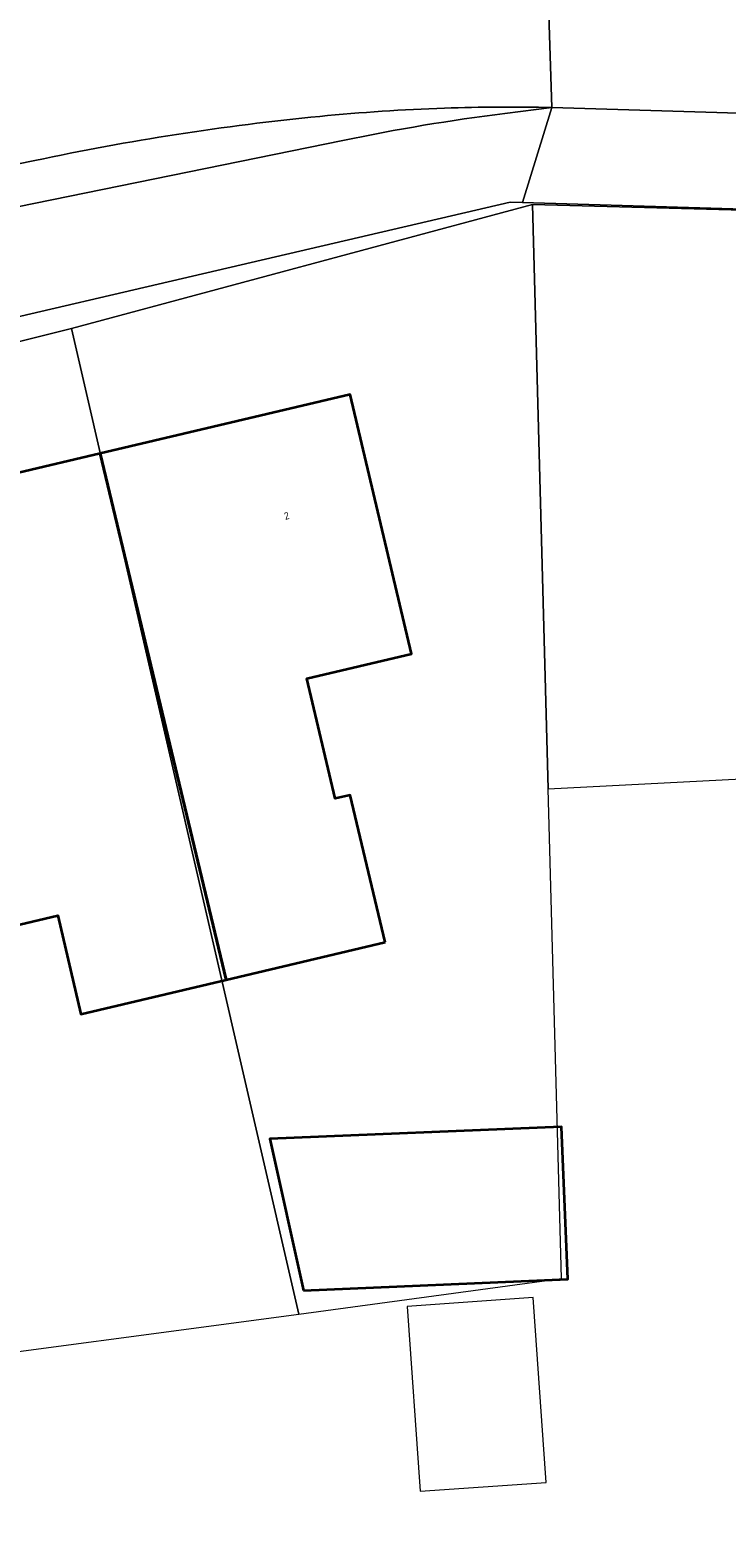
# Model space of a CAD drawing. Header units: metres. Extents: x 237319 to 238937, y 510065 to 511489.
# Tile 152 of 176: x 238507 to 238524, y 510700 to 510736. Entities that reach past the tile are written whole.
import ezdxf
from ezdxf.enums import TextEntityAlignment as Align

# ---------------------------------------------------------------- set-up
doc = ezdxf.new("R2010")
doc.units = ezdxf.units.M
for name, color, linetype, lineweight in [('B-WE-FV-GELEIDING_WILDRASTER-G', 252, 'Continuous', 18), ('B-WE-KG-GRENS_PERCEEL-GV', 252, 'Continuous', 18), ('B-WE-OG-BEBOUWING-G', 252, 'Continuous', 35), ('B-WE-OG-BEBOUWING-GV', 252, 'Continuous', 35), ('B-WE-OG-BEBOUWING-T18', 252, 'Continuous', 18), ('B-WE-OG-BEBOUWING_SCHUUR-GV', 252, 'Continuous', 18), ('B-WE-OG-TERREIN_ERF-GV', 252, 'Continuous', 18), ('B-WE-VH-GESLOTENVERHARDING_ASFALT-GV', 252, 'Continuous', 18), ('B-WE-VH-OPENVERHARDING-GV', 252, 'Continuous', 18)]:
    doc.layers.add(name, color=color, linetype=linetype, lineweight=lineweight)
doc.styles.add('NLCS-ISO-M100-T18', font='NLCS-ISO.ttf', dxfattribs={"height": 0.18})

# ---------------------------------------------------------------- blocks, each defined once
blk = doc.blocks.new('brk-2025')
at = {"layer": 'B-WE-KG-GRENS_PERCEEL-GV', "flags": 128}
blk.add_lwpolyline([(238551.754, 510680.542), (238540.33, 510680.33), (238540.365, 510679.59), (238520.925, 510679.088), (238520.871, 510680.719), (238507.934, 510679.698), (238494.975, 510678.14), (238485.581, 510676.742), (238465.222, 510673.117), (238457.143, 510714.762), (238486.273, 510722.996), (238498.28, 510726.371), (238499.794, 510726.797), (238508.017, 510728.856), (238519.336, 510731.907), (238537.939, 510731.408), (238538.027, 510729.538), (238549.344, 510730.102)], dxfattribs=at)
for points in [[(238508.017, 510728.856), (238513.598, 510704.661), (238520.042, 510705.536), (238519.721, 510717.562), (238519.336, 510731.907)], [(238538.027, 510729.538), (238537.939, 510731.408), (238519.336, 510731.907), (238519.721, 510717.562), (238538.542, 510718.529)], [(238499.794, 510726.797), (238503.764, 510703.356), (238513.598, 510704.661), (238508.017, 510728.856)]]:
    blk.add_lwpolyline(points, close=True, dxfattribs=at)
at = {"layer": 'B-WE-OG-BEBOUWING-G', "flags": 128}
for points in [[(238515.719, 510713.792), (238514.863, 510717.407), (238514.494, 510717.32), (238513.796, 510720.268), (238516.365, 510720.876), (238514.859, 510727.241), (238508.724, 510725.79), (238511.815, 510712.868)], [(238508.724, 510725.79), (238502.705, 510724.366), (238505.191, 510713.856), (238507.682, 510714.445), (238508.253, 510712.026), (238511.815, 510712.868)]]:
    blk.add_lwpolyline(points, close=True, dxfattribs=at)
blk = doc.blocks.new('bgt-2025')
at = {"layer": 'B-WE-OG-BEBOUWING-GV', "flags": 128}
for points in [[(238515.719, 510713.792), (238514.863, 510717.407), (238514.494, 510717.32), (238513.796, 510720.268), (238516.365, 510720.876), (238514.859, 510727.241), (238508.724, 510725.79), (238511.815, 510712.868)], [(238508.724, 510725.79), (238502.705, 510724.366), (238505.191, 510713.856), (238507.682, 510714.445), (238508.253, 510712.026), (238511.815, 510712.868)], [(238513.715, 510705.243), (238520.199, 510705.52), (238520.043, 510709.261), (238512.889, 510708.963)]]:
    blk.add_lwpolyline(points, close=True, dxfattribs=at)
at = {"layer": 'B-WE-OG-BEBOUWING_SCHUUR-GV', "flags": 128}
blk.add_lwpolyline([(238519.354, 510705.07), (238516.262, 510704.853), (238516.581, 510700.314), (238519.673, 510700.531)], close=True, dxfattribs=at)
at = {"layer": 'B-WE-OG-TERREIN_ERF-GV', "flags": 128}
blk.add_lwpolyline([(238496.767, 510678.449), (238507.48, 510679.71), (238518.78, 510680.78), (238521.41, 510681.105), (238521.558, 510679.088), (238540.402, 510679.579), (238540.31, 510681.76), (238540.261, 510682.909), (238538.133, 510729.805), (238538.062, 510731.365), (238536.3, 510731.421), (238536.309, 510731.252), (238536.819, 510721.389), (238534.253, 510721.257), (238529.457, 510721.011), (238528.916, 510730.865), (238528.872, 510731.658), (238519.086, 510731.953), (238518.787, 510731.962), (238497.781, 510727.067)], dxfattribs=at)
for points in [[(238516.365, 510720.876), (238513.796, 510720.268), (238514.494, 510717.32), (238514.863, 510717.407), (238515.719, 510713.792), (238511.815, 510712.868), (238508.253, 510712.026), (238507.682, 510714.445), (238505.191, 510713.856), (238502.705, 510724.366), (238508.724, 510725.79), (238514.859, 510727.241)], [(238512.889, 510708.963), (238520.043, 510709.261), (238520.199, 510705.52), (238513.715, 510705.243)]]:
    blk.add_lwpolyline(points, close=True, dxfattribs=at)
at = {"layer": 'B-WE-VH-GESLOTENVERHARDING_ASFALT-GV', "flags": 128}
for points in [[(238519.811, 510734.281), (238519.697, 510737.846), (238516.596, 510737.751)], [(238597.832, 510734.67), (238597.35, 510734.709), (238592.363, 510734.952), (238548.412, 510736.801), (238547.641, 510736.833), (238536.962, 510737.273), (238523.442, 510737.83), (238522.429, 510737.842), (238520.398, 510737.867), (238519.697, 510737.846), (238519.811, 510734.281), (238528.166, 510734.033), (238536.213, 510733.784), (238537.245, 510733.804), (238549.533, 510733.263), (238550.775, 510733.217), (238571.773, 510732.364), (238596.686, 510731.324)], [(238507.745, 510736.67), (238459.685, 510726.893), (238460.312, 510723.459), (238507.12, 510732.98)]]:
    blk.add_lwpolyline(points, dxfattribs=at)
at = {"layer": 'B-WE-VH-GESLOTENVERHARDING_ASFALT-GV'}
for points in [[(238514.113, 510734.066, -0.015359), (238517.177, 510734.269)], [(238517.177, 510734.269, -0.015945), (238519.811, 510734.281)], [(238507.12, 510732.98, -0.028878), (238514.113, 510734.066)]]:
    blk.add_lwpolyline(points, format="xyb", dxfattribs=at)
at = {"layer": 'B-WE-VH-OPENVERHARDING-GV', "flags": 128}
for points in [[(238507.12, 510732.98), (238460.312, 510723.459), (238459.685, 510726.893), (238507.745, 510736.67)], [(238464.11, 510714.743), (238465.771, 510715.067), (238465.613, 510715.826), (238469.694, 510716.653), (238472.878, 510717.299), (238474.895, 510717.708), (238481.319, 510719.031), (238484.235, 510719.573), (238484.219, 510719.674), (238487.234, 510720.212), (238487.267, 510720.103), (238493.09, 510721.161), (238493.182, 510720.732), (238496.127, 510721.262), (238496.246, 510720.723), (238499.062, 510721.24), (238497.781, 510727.067), (238518.787, 510731.962), (238519.086, 510731.953), (238519.811, 510734.281), (238518.657, 510734.14)], [(238518.657, 510734.14), (238519.811, 510734.281)], [(238549.533, 510733.263), (238537.245, 510733.804), (238536.213, 510733.784), (238528.166, 510734.033), (238519.811, 510734.281), (238519.086, 510731.953), (238528.872, 510731.658), (238536.3, 510731.421), (238538.062, 510731.365), (238538.133, 510729.805), (238539.395, 510729.858), (238541.2, 510729.893), (238541.34, 510728.662), (238545.94, 510728.819)], [(238458.412, 510727.695), (238459.528, 510722.247), (238459.68, 510722.286), (238460.653, 510722.463), (238462.351, 510722.809), (238489.439, 510728.331), (238514.682, 510733.476)], [(238514.682, 510733.476), (238489.439, 510728.331), (238490.386, 510723.708), (238463.393, 510718.365), (238464.11, 510714.743)]]:
    blk.add_lwpolyline(points, dxfattribs=at)
at = {"layer": 'B-WE-VH-OPENVERHARDING-GV'}
for points in [[(238517.177, 510734.269, 0.015359), (238514.113, 510734.066)], [(238518.657, 510734.14, 0.019621), (238514.682, 510733.476)], [(238514.682, 510733.476, -0.019621), (238518.657, 510734.14)], [(238519.811, 510734.281, 0.015945), (238517.177, 510734.269)], [(238514.113, 510734.066, 0.028878), (238507.12, 510732.98)]]:
    blk.add_lwpolyline(points, format="xyb", dxfattribs=at)
at = {"layer": 'B-WE-KG-GRENS_PERCEEL-GV'}
blk.add_blockref('brk-2025', (0, 0), dxfattribs=at)
at = {"layer": 'B-WE-OG-BEBOUWING-T18', "style": 'NLCS-ISO-M100-T18'}
blk.add_text('2', height=0.18, rotation=13.3, dxfattribs=at).set_placement((238513.302, 510724.262), align=Align.MIDDLE)

msp = doc.modelspace()

# ---------------------------------------------------------------- block references
at = {"layer": 'B-WE-FV-GELEIDING_WILDRASTER-G'}
msp.add_blockref('bgt-2025', (0, 0), dxfattribs=at)

doc.saveas('drawing.dxf')
